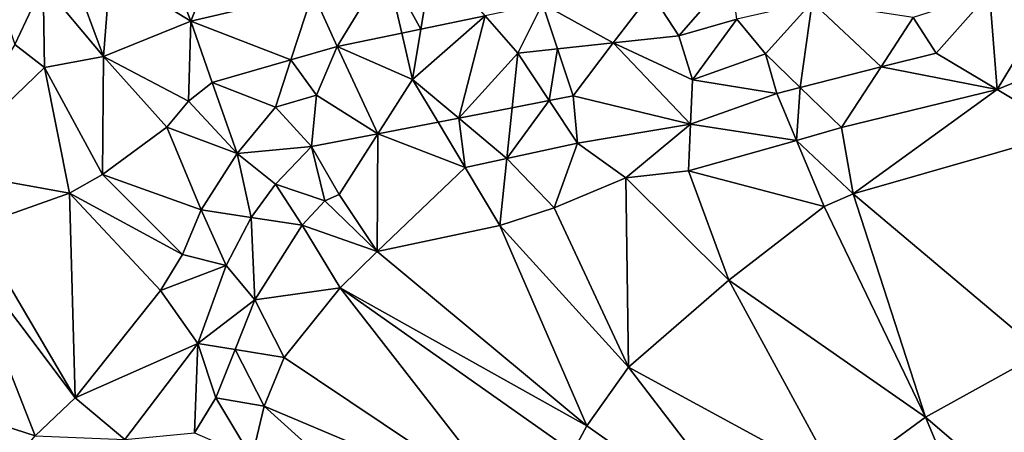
# Model space of a CAD drawing. Header units: inches. Extents: x 573063 to 573309, y 6670422 to 6670677.
# Tile 27 of 39: x 573190 to 573229, y 6670555 to 6670572. Entities that reach past the tile are written whole.
import ezdxf

# ---------------------------------------------------------------- set-up
doc = ezdxf.new("R2010")
doc.units = ezdxf.units.IN
doc.header["$MEASUREMENT"] = 0
doc.layers.add('Terreng_ortofoto', color=10, linetype='Continuous')

msp = doc.modelspace()

# ---------------------------------------------------------------- linework, layer by layer
at = {"layer": 'Terreng_ortofoto'}
for points in [[(573196.81, 6670571.45, 216), (573197.907, 6670574.212, 215.278), (573195.9, 6670573.827, 215.223)], [(573201.58, 6670572.57, 216), (573197.907, 6670574.212, 215.278), (573196.81, 6670571.45, 216)], [(573196.81, 6670571.45, 216), (573195.9, 6670573.827, 215.223), (573193.654, 6670573.396, 215.162)], [(573205.815, 6670571.134, 217), (573206.29, 6670574.01, 216), (573204.45, 6670573.6, 216)], [(573205.815, 6670571.134, 217), (573208.332, 6670571.66, 217), (573206.29, 6670574.01, 216)], [(573193.39, 6670570.07, 216), (573193.654, 6670573.396, 215.162), (573192.255, 6670573.127, 215.123)], [(573196.81, 6670571.45, 216), (573193.654, 6670573.396, 215.162), (573193.39, 6670570.07, 216)], [(573202.54, 6670570.45, 217), (573204.45, 6670573.6, 216), (573201.58, 6670572.57, 216)], [(573202.54, 6670570.45, 217), (573205.066, 6670570.978, 217), (573204.45, 6670573.6, 216)], [(573205.815, 6670571.134, 217), (573204.45, 6670573.6, 216), (573205.066, 6670570.978, 217)], [(573228.06, 6670572.553, 219), (573230.014, 6670571.48, 220), (573231.3, 6670573.6, 219)], [(573191.04, 6670572.894, 215.09), (573193.39, 6670570.07, 216), (573192.255, 6670573.127, 215.123)], [(573217.95, 6670573.226, 217), (573214.82, 6670572.54, 217), (573215.91, 6670570.87, 218)], [(573218.18, 6670571.53, 218), (573217.95, 6670573.226, 217), (573215.91, 6670570.87, 218)], [(573191.04, 6670572.894, 215.09), (573189.52, 6670571.73, 216), (573189.93, 6670570.54, 216)], [(573191.04, 6670572.894, 215.09), (573189.93, 6670570.54, 216), (573191.08, 6670569.63, 216)], [(573191.04, 6670572.894, 215.09), (573191.08, 6670569.63, 216), (573193.39, 6670570.07, 216)], [(573201.58, 6670572.57, 216), (573196.81, 6670571.45, 216), (573200.721, 6670569.929, 217)], [(573202.54, 6670570.45, 217), (573201.58, 6670572.57, 216), (573200.721, 6670569.929, 217)], [(573214.82, 6670572.54, 217), (573210.58, 6670572.13, 217), (573213.343, 6670570.593, 218)], [(573214.82, 6670572.54, 217), (573213.343, 6670570.593, 218), (573215.91, 6670570.87, 218)], [(573225.08, 6670571.59, 219), (573225.98, 6670570.2, 220), (573228.06, 6670572.553, 219)], [(573225.98, 6670570.2, 220), (573228.37, 6670568.77, 221), (573228.06, 6670572.553, 219)], [(573228.06, 6670572.553, 219), (573228.37, 6670568.77, 221), (573230.014, 6670571.48, 220)], [(573218.18, 6670571.53, 218), (573219.3, 6670570.17, 219), (573221.132, 6670572.196, 218)], [(573221.132, 6670572.196, 218), (573219.3, 6670570.17, 219), (573220.658, 6670568.853, 220)], [(573221.132, 6670572.196, 218), (573220.658, 6670568.853, 220), (573223.822, 6670569.654, 220)], [(573225.08, 6670571.59, 219), (573221.132, 6670572.196, 218), (573223.822, 6670569.654, 220)], [(573208.332, 6670571.66, 217), (573209.61, 6670570.19, 218), (573210.58, 6670572.13, 217)], [(573210.58, 6670572.13, 217), (573209.61, 6670570.19, 218), (573211.164, 6670570.358, 218)], [(573210.58, 6670572.13, 217), (573211.164, 6670570.358, 218), (573213.343, 6670570.593, 218)], [(573196.81, 6670571.45, 216), (573193.39, 6670570.07, 216), (573196.72, 6670568.31, 217)], [(573196.81, 6670571.45, 216), (573196.72, 6670568.31, 217), (573197.65, 6670569.05, 217)], [(573196.81, 6670571.45, 216), (573197.65, 6670569.05, 217), (573200.721, 6670569.929, 217)], [(573205.815, 6670571.134, 217), (573205.49, 6670569.17, 218), (573208.332, 6670571.66, 217)], [(573205.49, 6670569.17, 218), (573207.298, 6670567.655, 219), (573208.332, 6670571.66, 217)], [(573208.332, 6670571.66, 217), (573207.298, 6670567.655, 219), (573209.61, 6670570.19, 218)], [(573218.18, 6670571.53, 218), (573215.91, 6670570.87, 218), (573216.44, 6670569.15, 219)], [(573218.18, 6670571.53, 218), (573216.44, 6670569.15, 219), (573219.3, 6670570.17, 219)], [(573225.08, 6670571.59, 219), (573223.822, 6670569.654, 220), (573225.98, 6670570.2, 220)], [(573228.37, 6670568.77, 221), (573231.937, 6670570.228, 221), (573230.014, 6670571.48, 220)], [(573205.815, 6670571.134, 217), (573205.066, 6670570.978, 217), (573205.49, 6670569.17, 218)], [(573202.54, 6670570.45, 217), (573205.49, 6670569.17, 218), (573205.066, 6670570.978, 217)], [(573213.343, 6670570.593, 218), (573216.44, 6670569.15, 219), (573215.91, 6670570.87, 218)], [(573189.93, 6670570.54, 216), (573186.939, 6670565.646, 216.541), (573191.08, 6670569.63, 216)], [(573202.54, 6670570.45, 217), (573200.721, 6670569.929, 217), (573201.73, 6670568.55, 218)], [(573202.54, 6670570.45, 217), (573201.73, 6670568.55, 218), (573204.136, 6670567.042, 219)], [(573202.54, 6670570.45, 217), (573204.136, 6670567.042, 219), (573205.49, 6670569.17, 218)], [(573211.164, 6670570.358, 218), (573209.61, 6670570.19, 218), (573210.835, 6670568.339, 219)], [(573211.77, 6670568.52, 219), (573211.164, 6670570.358, 218), (573210.835, 6670568.339, 219)], [(573211.77, 6670568.52, 219), (573213.343, 6670570.593, 218), (573211.164, 6670570.358, 218)], [(573211.77, 6670568.52, 219), (573216.37, 6670567.41, 220), (573213.343, 6670570.593, 218)], [(573213.343, 6670570.593, 218), (573216.37, 6670567.41, 220), (573216.44, 6670569.15, 219)], [(573228.37, 6670568.77, 221), (573231.16, 6670567.1, 222), (573231.937, 6670570.228, 221)], [(573193.39, 6670570.07, 216), (573191.08, 6670569.63, 216), (573193.35, 6670565.44, 217)], [(573195.87, 6670567.3, 217), (573193.39, 6670570.07, 216), (573193.35, 6670565.44, 217)], [(573196.72, 6670568.31, 217), (573193.39, 6670570.07, 216), (573195.87, 6670567.3, 217)], [(573197.65, 6670569.05, 217), (573200.12, 6670568.08, 218), (573200.721, 6670569.929, 217)], [(573201.73, 6670568.55, 218), (573200.721, 6670569.929, 217), (573200.12, 6670568.08, 218)], [(573207.298, 6670567.655, 219), (573209.389, 6670568.059, 219), (573209.61, 6670570.19, 218)], [(573209.61, 6670570.19, 218), (573209.389, 6670568.059, 219), (573210.835, 6670568.339, 219)], [(573219.3, 6670570.17, 219), (573216.44, 6670569.15, 219), (573219.74, 6670568.62, 220)], [(573219.3, 6670570.17, 219), (573219.74, 6670568.62, 220), (573220.658, 6670568.853, 220)], [(573225.98, 6670570.2, 220), (573223.822, 6670569.654, 220), (573228.37, 6670568.77, 221)], [(573191.08, 6670569.63, 216), (573186.939, 6670565.646, 216.541), (573192.06, 6670564.71, 217)], [(573191.08, 6670569.63, 216), (573192.06, 6670564.71, 217), (573193.35, 6670565.44, 217)], [(573222.28, 6670567.28, 221), (573223.822, 6670569.654, 220), (573220.658, 6670568.853, 220)], [(573228.37, 6670568.77, 221), (573223.822, 6670569.654, 220), (573222.28, 6670567.28, 221)], [(573205.49, 6670569.17, 218), (573204.136, 6670567.042, 219), (573206.49, 6670567.498, 219)], [(573205.49, 6670569.17, 218), (573206.49, 6670567.498, 219), (573207.298, 6670567.655, 219)], [(573219.74, 6670568.62, 220), (573216.44, 6670569.15, 219), (573216.37, 6670567.41, 220)], [(573197.65, 6670569.05, 217), (573196.72, 6670568.31, 217), (573198.63, 6670566.27, 218)], [(573197.65, 6670569.05, 217), (573198.63, 6670566.27, 218), (573200.12, 6670568.08, 218)], [(573220.658, 6670568.853, 220), (573219.74, 6670568.62, 220), (573220.508, 6670566.78, 221)], [(573222.28, 6670567.28, 221), (573220.658, 6670568.853, 220), (573220.508, 6670566.78, 221)], [(573228.37, 6670568.77, 221), (573222.28, 6670567.28, 221), (573222.73, 6670564.69, 222)], [(573228.37, 6670568.77, 221), (573222.73, 6670564.69, 222), (573231.16, 6670567.1, 222)], [(573196.72, 6670568.31, 217), (573195.87, 6670567.3, 217), (573198.63, 6670566.27, 218)], [(573201.73, 6670568.55, 218), (573200.12, 6670568.08, 218), (573201.54, 6670566.54, 219)], [(573201.73, 6670568.55, 218), (573201.54, 6670566.54, 219), (573204.136, 6670567.042, 219)], [(573209.183, 6670566.075, 220), (573211.94, 6670566.67, 220), (573210.835, 6670568.339, 219)], [(573209.183, 6670566.075, 220), (573210.835, 6670568.339, 219), (573209.389, 6670568.059, 219)], [(573211.77, 6670568.52, 219), (573210.835, 6670568.339, 219), (573211.94, 6670566.67, 220)], [(573211.77, 6670568.52, 219), (573211.94, 6670566.67, 220), (573216.37, 6670567.41, 220)], [(573219.74, 6670568.62, 220), (573216.37, 6670567.41, 220), (573220.508, 6670566.78, 221)], [(573200.12, 6670568.08, 218), (573198.63, 6670566.27, 218), (573201.54, 6670566.54, 219)], [(573207.298, 6670567.655, 219), (573209.183, 6670566.075, 220), (573209.389, 6670568.059, 219)], [(573207.551, 6670565.723, 220), (573207.298, 6670567.655, 219), (573206.49, 6670567.498, 219)], [(573207.551, 6670565.723, 220), (573209.183, 6670566.075, 220), (573207.298, 6670567.655, 219)], [(573195.87, 6670567.3, 217), (573193.35, 6670565.44, 217), (573197.21, 6670564.06, 218)], [(573195.87, 6670567.3, 217), (573197.21, 6670564.06, 218), (573198.63, 6670566.27, 218)], [(573207.551, 6670565.723, 220), (573206.49, 6670567.498, 219), (573204.136, 6670567.042, 219)], [(573216.37, 6670567.41, 220), (573211.94, 6670566.67, 220), (573213.83, 6670565.31, 221)], [(573216.37, 6670567.41, 220), (573213.83, 6670565.31, 221), (573216.29, 6670565.59, 221)], [(573220.508, 6670566.78, 221), (573216.37, 6670567.41, 220), (573216.29, 6670565.59, 221)], [(573222.28, 6670567.28, 221), (573220.508, 6670566.78, 221), (573222.73, 6670564.69, 222)], [(573204.136, 6670567.042, 219), (573201.54, 6670566.54, 219), (573202.62, 6670564.66, 220)], [(573204.136, 6670567.042, 219), (573202.62, 6670564.66, 220), (573204.1, 6670562.43, 221)], [(573207.551, 6670565.723, 220), (573204.136, 6670567.042, 219), (573204.1, 6670562.43, 221)], [(573220.508, 6670566.78, 221), (573216.29, 6670565.59, 221), (573221.59, 6670564.19, 222)], [(573220.508, 6670566.78, 221), (573221.59, 6670564.19, 222), (573222.73, 6670564.69, 222)], [(573231.16, 6670567.1, 222), (573222.73, 6670564.69, 222), (573230.11, 6670558.47, 223)], [(573201.54, 6670566.54, 219), (573198.63, 6670566.27, 218), (573200.12, 6670565.07, 219)], [(573201.54, 6670566.54, 219), (573200.12, 6670565.07, 219), (573202.05, 6670564.41, 220)], [(573201.54, 6670566.54, 219), (573202.05, 6670564.41, 220), (573202.62, 6670564.66, 220)], [(573209.183, 6670566.075, 220), (573211.03, 6670564.14, 221), (573211.94, 6670566.67, 220)], [(573211.94, 6670566.67, 220), (573211.03, 6670564.14, 221), (573213.83, 6670565.31, 221)], [(573198.63, 6670566.27, 218), (573197.21, 6670564.06, 218), (573199.17, 6670563.76, 219)], [(573198.63, 6670566.27, 218), (573199.17, 6670563.76, 219), (573200.12, 6670565.07, 219)], [(573207.551, 6670565.723, 220), (573208.91, 6670563.45, 221), (573209.183, 6670566.075, 220)], [(573209.183, 6670566.075, 220), (573208.91, 6670563.45, 221), (573211.03, 6670564.14, 221)], [(573186.939, 6670565.646, 216.541), (573188.35, 6670563.4, 217), (573192.06, 6670564.71, 217)], [(573207.551, 6670565.723, 220), (573204.1, 6670562.43, 221), (573208.91, 6670563.45, 221)], [(573217.86, 6670561.31, 222), (573216.29, 6670565.59, 221), (573213.83, 6670565.31, 221)], [(573221.59, 6670564.19, 222), (573216.29, 6670565.59, 221), (573217.86, 6670561.31, 222)], [(573193.35, 6670565.44, 217), (573192.06, 6670564.71, 217), (573196.48, 6670562.31, 218)], [(573193.35, 6670565.44, 217), (573196.48, 6670562.31, 218), (573197.21, 6670564.06, 218)], [(573213.83, 6670565.31, 221), (573211.03, 6670564.14, 221), (573213.94, 6670557.9, 222)], [(573217.86, 6670561.31, 222), (573213.83, 6670565.31, 221), (573213.94, 6670557.9, 222)], [(573200.12, 6670565.07, 219), (573199.17, 6670563.76, 219), (573201.17, 6670563.46, 220)], [(573200.12, 6670565.07, 219), (573201.17, 6670563.46, 220), (573202.05, 6670564.41, 220)], [(573192.06, 6670564.71, 217), (573188.35, 6670563.4, 217), (573192.29, 6670556.7, 218)], [(573196.48, 6670562.31, 218), (573192.06, 6670564.71, 217), (573195.63, 6670560.91, 218)], [(573195.63, 6670560.91, 218), (573192.06, 6670564.71, 217), (573192.29, 6670556.7, 218)], [(573202.62, 6670564.66, 220), (573202.05, 6670564.41, 220), (573204.1, 6670562.43, 221)], [(573222.73, 6670564.69, 222), (573221.59, 6670564.19, 222), (573225.56, 6670555.95, 223)], [(573230.11, 6670558.47, 223), (573222.73, 6670564.69, 222), (573225.56, 6670555.95, 223)], [(573197.21, 6670564.06, 218), (573196.48, 6670562.31, 218), (573198.19, 6670561.89, 219)], [(573197.21, 6670564.06, 218), (573198.19, 6670561.89, 219), (573199.17, 6670563.76, 219)], [(573204.1, 6670562.43, 221), (573202.05, 6670564.41, 220), (573201.17, 6670563.46, 220)], [(573208.91, 6670563.45, 221), (573213.94, 6670557.9, 222), (573211.03, 6670564.14, 221)], [(573221.59, 6670564.19, 222), (573217.86, 6670561.31, 222), (573225.56, 6670555.95, 223)], [(573198.19, 6670561.89, 219), (573199.32, 6670560.54, 220), (573199.17, 6670563.76, 219)], [(573199.32, 6670560.54, 220), (573201.17, 6670563.46, 220), (573199.17, 6670563.76, 219)], [(573188.35, 6670563.4, 217), (573187.79, 6670562.68, 217), (573192.29, 6670556.7, 218)], [(573202.66, 6670561.01, 221), (573201.17, 6670563.46, 220), (573199.32, 6670560.54, 220)], [(573204.1, 6670562.43, 221), (573201.17, 6670563.46, 220), (573202.66, 6670561.01, 221)], [(573208.91, 6670563.45, 221), (573204.1, 6670562.43, 221), (573212.31, 6670555.61, 222)], [(573208.91, 6670563.45, 221), (573212.31, 6670555.61, 222), (573213.94, 6670557.9, 222)], [(573185.2, 6670556.99, 217), (573190.72, 6670555.22, 218), (573187.79, 6670562.68, 217)], [(573187.79, 6670562.68, 217), (573190.72, 6670555.22, 218), (573192.29, 6670556.7, 218)], [(573196.48, 6670562.31, 218), (573195.63, 6670560.91, 218), (573198.19, 6670561.89, 219)], [(573204.1, 6670562.43, 221), (573202.66, 6670561.01, 221), (573212.31, 6670555.61, 222)], [(573198.19, 6670561.89, 219), (573195.63, 6670560.91, 218), (573197.08, 6670558.83, 219)], [(573198.19, 6670561.89, 219), (573197.08, 6670558.83, 219), (573199.32, 6670560.54, 220)], [(573202.66, 6670561.01, 221), (573199.32, 6670560.54, 220), (573200.47, 6670558.28, 221)], [(573202.66, 6670561.01, 221), (573200.47, 6670558.28, 221), (573209.48, 6670552.24, 222)], [(573202.66, 6670561.01, 221), (573209.48, 6670552.24, 222), (573211.76, 6670554.59, 222)], [(573202.66, 6670561.01, 221), (573211.76, 6670554.59, 222), (573212.31, 6670555.61, 222)], [(573217.86, 6670561.31, 222), (573213.94, 6670557.9, 222), (573222.15, 6670553.44, 223)], [(573217.86, 6670561.31, 222), (573222.15, 6670553.44, 223), (573225.56, 6670555.95, 223)], [(573195.63, 6670560.91, 218), (573192.29, 6670556.7, 218), (573197.08, 6670558.83, 219)], [(573199.32, 6670560.54, 220), (573197.08, 6670558.83, 219), (573198.542, 6670558.593, 220)], [(573199.32, 6670560.54, 220), (573198.542, 6670558.593, 220), (573200.47, 6670558.28, 221)], [(573197.08, 6670558.83, 219), (573192.29, 6670556.7, 218), (573194.23, 6670555.08, 219)], [(573197.08, 6670558.83, 219), (573194.23, 6670555.08, 219), (573196.95, 6670555.34, 220)], [(573197.08, 6670558.83, 219), (573196.95, 6670555.34, 220), (573197.79, 6670556.71, 220)], [(573197.08, 6670558.83, 219), (573197.79, 6670556.71, 220), (573198.542, 6670558.593, 220)], [(573198.542, 6670558.593, 220), (573197.79, 6670556.71, 220), (573199.68, 6670556.38, 221)], [(573200.47, 6670558.28, 221), (573198.542, 6670558.593, 220), (573199.68, 6670556.38, 221)], [(573209.48, 6670552.24, 222), (573200.47, 6670558.28, 221), (573199.68, 6670556.38, 221)], [(573230.11, 6670558.47, 223), (573225.56, 6670555.95, 223), (573229.07, 6670552.93, 224)], [(573219.68, 6670550.42, 223), (573213.94, 6670557.9, 222), (573212.31, 6670555.61, 222)], [(573222.15, 6670553.44, 223), (573213.94, 6670557.9, 222), (573219.68, 6670550.42, 223)], [(573185.2, 6670556.99, 217), (573189.08, 6670553.25, 218), (573190.72, 6670555.22, 218)], [(573194.23, 6670555.08, 219), (573192.29, 6670556.7, 218), (573190.72, 6670555.22, 218)], [(573197.79, 6670556.71, 220), (573196.95, 6670555.34, 220), (573199.2, 6670554.35, 221)], [(573197.79, 6670556.71, 220), (573199.2, 6670554.35, 221), (573199.68, 6670556.38, 221)], [(573206.86, 6670549.91, 222), (573199.68, 6670556.38, 221), (573199.2, 6670554.35, 221)], [(573206.86, 6670549.91, 222), (573209.48, 6670552.24, 222), (573199.68, 6670556.38, 221)], [(573219.68, 6670550.42, 223), (573212.31, 6670555.61, 222), (573211.76, 6670554.59, 222)], [(573225.56, 6670555.95, 223), (573222.15, 6670553.44, 223), (573227.37, 6670551.63, 224)], [(573225.56, 6670555.95, 223), (573227.37, 6670551.63, 224), (573229.07, 6670552.93, 224)]]:
    msp.add_3dface(points, dxfattribs=at)

doc.saveas('drawing.dxf')
